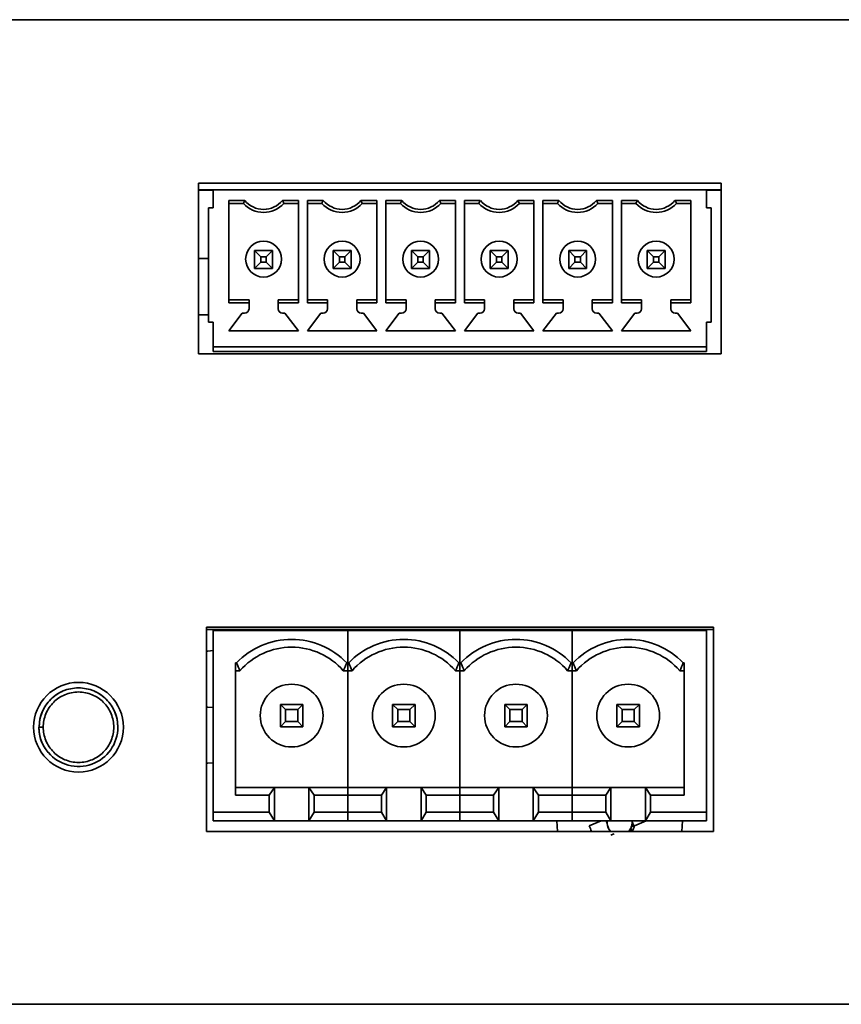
# Model space of a CAD drawing. Header units: millimetres. Extents: x 9 to 590, y 7 to 389.
# Tile 11 of 14: x 504 to 516, y 187 to 201. Entities that reach past the tile are written whole.
import ezdxf

# ---------------------------------------------------------------- set-up
doc = ezdxf.new("R2010")
doc.units = ezdxf.units.MM

msp = doc.modelspace()

# ---------------------------------------------------------------- linework, layer by layer
at = {"color": 7, "linetype": 'Continuous', "lineweight": 35}
for p, q in [((436.4181, 201.4207), (581.7515, 201.4207)), ((503.8377, 201.4215), (503.8377, 201.4207)), ((504.4118, 201.4215), (503.8377, 201.4215)), ((504.4118, 201.4215), (504.4118, 201.4207)), ((505.3256, 201.4215), (504.4118, 201.4215)), ((505.3256, 201.4215), (505.3256, 201.4207)), ((505.6653, 201.4215), (505.3256, 201.4215)), ((505.6653, 201.4215), (505.6653, 201.4207)), ((505.7217, 201.4215), (505.6653, 201.4215)), ((505.7217, 201.4215), (505.7217, 201.4207)), ((505.9827, 201.4215), (505.7217, 201.4215)), ((505.9827, 201.4215), (505.9827, 201.4207)), ((512.6885, 201.4215), (512.6885, 201.4207)), ((512.9431, 201.4215), (512.6885, 201.4215)), ((512.9431, 201.4215), (512.9431, 201.4207)), ((513.8394, 201.4215), (512.9431, 201.4215)), ((513.8394, 201.4215), (513.8394, 201.4207)), ((514.4811, 201.4215), (513.8394, 201.4215)), ((514.4811, 201.4215), (514.4811, 201.4207)), ((514.2615, 198.9907), (506.4948, 198.9907)), ((506.4948, 198.9907), (506.4948, 196.4573)), ((506.7115, 198.8914), (506.4948, 198.8914)), ((506.7115, 198.888), (506.4948, 198.888)), ((506.7115, 198.6247), (506.7115, 198.8914)), ((514.0448, 198.8914), (506.7115, 198.8914)), ((514.2615, 198.8914), (514.0448, 198.8914)), ((514.0448, 198.8914), (514.0448, 198.6247)), ((514.2615, 198.888), (514.0448, 198.888)), ((514.2615, 196.4573), (514.2615, 198.9907)), ((506.9448, 198.7361), (507.182, 198.7361)), ((506.9448, 198.7361), (506.9448, 197.2134)), ((507.7409, 198.7361), (507.9781, 198.7361)), ((507.9781, 197.2134), (507.9781, 198.7361)), ((508.1115, 198.7361), (508.3487, 198.7361)), ((508.1115, 198.7361), (508.1115, 197.2134)), ((508.9076, 198.7361), (509.1448, 198.7361)), ((509.1448, 197.2134), (509.1448, 198.7361)), ((509.2781, 198.7361), (509.5154, 198.7361)), ((509.2781, 198.7361), (509.2781, 197.2134)), ((510.0742, 198.7361), (510.3115, 198.7361)), ((510.3115, 197.2134), (510.3115, 198.7361)), ((510.4448, 198.7361), (510.682, 198.7361)), ((510.4448, 198.7361), (510.4448, 197.2134)), ((511.2409, 198.7361), (511.4781, 198.7361)), ((511.4781, 197.2134), (511.4781, 198.7361)), ((511.6115, 198.7361), (511.8487, 198.7361)), ((511.6115, 198.7361), (511.6115, 197.2134)), ((512.4076, 198.7361), (512.6448, 198.7361)), ((512.6448, 197.2134), (512.6448, 198.7361)), ((512.7781, 198.7361), (513.0154, 198.7361)), ((512.7781, 198.7361), (512.7781, 197.2134)), ((513.5742, 198.7361), (513.8115, 198.7361)), ((513.8115, 197.2134), (513.8115, 198.7361)), ((506.6448, 198.6247), (506.6448, 196.9247)), ((506.7115, 198.6247), (506.6448, 198.6247)), ((507.1615, 198.6914), (506.9448, 198.6914)), ((507.1615, 198.6914), (506.9448, 198.6914)), ((507.1615, 198.6914), (507.1615, 198.6914)), ((507.9781, 198.6914), (507.7615, 198.6914)), ((507.7615, 198.6914), (507.7615, 198.6914)), ((507.9781, 198.6914), (507.7615, 198.6914)), ((508.3281, 198.6914), (508.1115, 198.6914)), ((508.3281, 198.6914), (508.1115, 198.6914)), ((508.3281, 198.6914), (508.3281, 198.6914)), ((509.1448, 198.6914), (508.9281, 198.6914)), ((508.9281, 198.6914), (508.9281, 198.6914)), ((509.1448, 198.6914), (508.9281, 198.6914)), ((509.4948, 198.6914), (509.2781, 198.6914)), ((509.4948, 198.6914), (509.2781, 198.6914)), ((509.4948, 198.6914), (509.4948, 198.6914)), ((510.3115, 198.6914), (510.0948, 198.6914)), ((510.0948, 198.6914), (510.0948, 198.6914)), ((510.3115, 198.6914), (510.0948, 198.6914)), ((510.6615, 198.6914), (510.4448, 198.6914)), ((510.6615, 198.6914), (510.4448, 198.6914)), ((510.6615, 198.6914), (510.6615, 198.6914)), ((511.4781, 198.6914), (511.2615, 198.6914)), ((511.2615, 198.6914), (511.2615, 198.6914)), ((511.4781, 198.6914), (511.2615, 198.6914)), ((511.8281, 198.6914), (511.6115, 198.6914)), ((511.8281, 198.6914), (511.6115, 198.6914)), ((511.8281, 198.6914), (511.8281, 198.6914)), ((512.6448, 198.6914), (512.4281, 198.6914)), ((512.4281, 198.6914), (512.4281, 198.6914)), ((512.6448, 198.6914), (512.4281, 198.6914)), ((512.9948, 198.6914), (512.7781, 198.6914)), ((512.9948, 198.6914), (512.7781, 198.6914)), ((512.9948, 198.6914), (512.9948, 198.6914)), ((513.8115, 198.6914), (513.5948, 198.6914)), ((513.5948, 198.6914), (513.5948, 198.6914)), ((513.8115, 198.6914), (513.5948, 198.6914)), ((514.0448, 198.6247), (514.1115, 198.6247)), ((514.1115, 196.9247), (514.1115, 198.6247)), ((506.4948, 197.8707), (506.6348, 197.8707)), ((506.6348, 197.8707), (506.6448, 197.8705)), ((507.1948, 197.8631), (507.1948, 197.8631)), ((507.3281, 197.7247), (507.3281, 197.9914)), ((507.3281, 197.9914), (507.4215, 197.8981)), ((507.3281, 197.9914), (507.5948, 197.9914)), ((507.4215, 197.8981), (507.4215, 197.8181)), ((507.5015, 197.8981), (507.4215, 197.8981)), ((507.5948, 197.9914), (507.5015, 197.8981)), ((507.5015, 197.8181), (507.5015, 197.8981)), ((507.5948, 197.9914), (507.5948, 197.7247)), ((507.7281, 197.8631), (507.7281, 197.8631)), ((508.3615, 197.8631), (508.3615, 197.8631)), ((508.4948, 197.7247), (508.4948, 197.9914)), ((508.4948, 197.9914), (508.5881, 197.8981)), ((508.4948, 197.9914), (508.7615, 197.9914)), ((508.5881, 197.8981), (508.5881, 197.8181)), ((508.6681, 197.8981), (508.5881, 197.8981)), ((508.7615, 197.9914), (508.6681, 197.8981)), ((508.6681, 197.8181), (508.6681, 197.8981)), ((508.7615, 197.9914), (508.7615, 197.7247)), ((508.8948, 197.8631), (508.8948, 197.8631)), ((509.5281, 197.8631), (509.5281, 197.8631)), ((509.6615, 197.7247), (509.6615, 197.9914)), ((509.6615, 197.9914), (509.7548, 197.8981)), ((509.6615, 197.9914), (509.9281, 197.9914)), ((509.7548, 197.8981), (509.7548, 197.8181)), ((509.8348, 197.8981), (509.7548, 197.8981)), ((509.9281, 197.9914), (509.8348, 197.8981)), ((509.8348, 197.8181), (509.8348, 197.8981)), ((509.9281, 197.9914), (509.9281, 197.7247)), ((510.0615, 197.8631), (510.0615, 197.8631)), ((510.6948, 197.8631), (510.6948, 197.8631)), ((510.8281, 197.7247), (510.8281, 197.9914)), ((510.8281, 197.9914), (510.9215, 197.8981)), ((510.8281, 197.9914), (511.0948, 197.9914)), ((510.9215, 197.8981), (510.9215, 197.8181)), ((511.0015, 197.8981), (510.9215, 197.8981)), ((511.0948, 197.9914), (511.0015, 197.8981)), ((511.0015, 197.8181), (511.0015, 197.8981)), ((511.0948, 197.9914), (511.0948, 197.7247)), ((511.2281, 197.8631), (511.2281, 197.8631)), ((511.8615, 197.8631), (511.8615, 197.8631)), ((511.9948, 197.7247), (511.9948, 197.9914)), ((511.9948, 197.9914), (512.0881, 197.8981)), ((511.9948, 197.9914), (512.2615, 197.9914)), ((512.0881, 197.8981), (512.0881, 197.8181)), ((512.1681, 197.8981), (512.0881, 197.8981)), ((512.2615, 197.9914), (512.1681, 197.8981)), ((512.1681, 197.8181), (512.1681, 197.8981)), ((512.2615, 197.9914), (512.2615, 197.7247)), ((512.3948, 197.8631), (512.3948, 197.8631)), ((513.0281, 197.8631), (513.0281, 197.8631)), ((513.1615, 197.7247), (513.1615, 197.9914)), ((513.1615, 197.9914), (513.2548, 197.8981)), ((513.1615, 197.9914), (513.4281, 197.9914)), ((513.2548, 197.8981), (513.2548, 197.8181)), ((513.3348, 197.8981), (513.2548, 197.8981)), ((513.4281, 197.9914), (513.3348, 197.8981)), ((513.3348, 197.8181), (513.3348, 197.8981)), ((513.4281, 197.9914), (513.4281, 197.7247)), ((513.5615, 197.8631), (513.5615, 197.8631)), ((507.4215, 197.8181), (507.3281, 197.7247)), ((507.5948, 197.7247), (507.3281, 197.7247)), ((507.3281, 197.7247), (507.5948, 197.7247)), ((507.4215, 197.8181), (507.5015, 197.8181)), ((507.5015, 197.8181), (507.5948, 197.7247)), ((508.5881, 197.8181), (508.4948, 197.7247)), ((508.7615, 197.7247), (508.4948, 197.7247)), ((508.4948, 197.7247), (508.7615, 197.7247)), ((508.5881, 197.8181), (508.6681, 197.8181)), ((508.6681, 197.8181), (508.7615, 197.7247)), ((509.7548, 197.8181), (509.6615, 197.7247)), ((509.9281, 197.7247), (509.6615, 197.7247)), ((509.6615, 197.7247), (509.9281, 197.7247)), ((509.7548, 197.8181), (509.8348, 197.8181)), ((509.8348, 197.8181), (509.9281, 197.7247)), ((510.9215, 197.8181), (510.8281, 197.7247)), ((511.0948, 197.7247), (510.8281, 197.7247)), ((510.8281, 197.7247), (511.0948, 197.7247)), ((510.9215, 197.8181), (511.0015, 197.8181)), ((511.0015, 197.8181), (511.0948, 197.7247)), ((512.0881, 197.8181), (511.9948, 197.7247)), ((512.2615, 197.7247), (511.9948, 197.7247)), ((511.9948, 197.7247), (512.2615, 197.7247)), ((512.0881, 197.8181), (512.1681, 197.8181)), ((512.1681, 197.8181), (512.2615, 197.7247)), ((513.2548, 197.8181), (513.1615, 197.7247)), ((513.4281, 197.7247), (513.1615, 197.7247)), ((513.4281, 197.7247), (513.1615, 197.7247)), ((513.2548, 197.8181), (513.3348, 197.8181)), ((513.3348, 197.8181), (513.4281, 197.7247)), ((506.9448, 197.2581), (507.2448, 197.2581)), ((507.2448, 197.2134), (506.9448, 197.2134)), ((507.2448, 197.2581), (507.2448, 197.2134)), ((507.2448, 197.2134), (507.2448, 197.1247)), ((507.6781, 197.2581), (507.9781, 197.2581)), ((507.6781, 197.2134), (507.6781, 197.2581)), ((507.9781, 197.2134), (507.6781, 197.2134)), ((507.6781, 197.1247), (507.6781, 197.2134)), ((508.1115, 197.2581), (508.4115, 197.2581)), ((508.4115, 197.2134), (508.1115, 197.2134)), ((508.4115, 197.2581), (508.4115, 197.2134)), ((508.4115, 197.2134), (508.4115, 197.1247)), ((508.8448, 197.2581), (509.1448, 197.2581)), ((508.8448, 197.2134), (508.8448, 197.2581)), ((509.1448, 197.2134), (508.8448, 197.2134)), ((508.8448, 197.1247), (508.8448, 197.2134)), ((509.2781, 197.2581), (509.5781, 197.2581)), ((509.5781, 197.2134), (509.2781, 197.2134)), ((509.5781, 197.2581), (509.5781, 197.2134)), ((509.5781, 197.2134), (509.5781, 197.1247)), ((510.0115, 197.2581), (510.3115, 197.2581)), ((510.0115, 197.2134), (510.0115, 197.2581)), ((510.3115, 197.2134), (510.0115, 197.2134)), ((510.0115, 197.1247), (510.0115, 197.2134)), ((510.4448, 197.2581), (510.7448, 197.2581)), ((510.7448, 197.2134), (510.4448, 197.2134)), ((510.7448, 197.2581), (510.7448, 197.2134)), ((510.7448, 197.2134), (510.7448, 197.1247)), ((511.1781, 197.2581), (511.4781, 197.2581)), ((511.1781, 197.2134), (511.1781, 197.2581)), ((511.4781, 197.2134), (511.1781, 197.2134)), ((511.1781, 197.1247), (511.1781, 197.2134)), ((511.6115, 197.2581), (511.9115, 197.2581)), ((511.9115, 197.2134), (511.6115, 197.2134)), ((511.9115, 197.2581), (511.9115, 197.2134)), ((511.9115, 197.2134), (511.9115, 197.1247)), ((512.3448, 197.2581), (512.6448, 197.2581)), ((512.3448, 197.2134), (512.3448, 197.2581)), ((512.3448, 197.1247), (512.3448, 197.2134)), ((512.6448, 197.2134), (512.3448, 197.2134)), ((512.7781, 197.2581), (513.0781, 197.2581)), ((513.0781, 197.2134), (512.7781, 197.2134)), ((513.0781, 197.2581), (513.0781, 197.2134)), ((513.0781, 197.2134), (513.0781, 197.1247)), ((513.5115, 197.2581), (513.8115, 197.2581)), ((513.5115, 197.2134), (513.5115, 197.2581)), ((513.5115, 197.1247), (513.5115, 197.2134)), ((513.8115, 197.2134), (513.5115, 197.2134)), ((506.6348, 197.0373), (506.4948, 197.0373)), ((506.6448, 197.0374), (506.6348, 197.0373)), ((507.1448, 197.0581), (506.9448, 196.7981)), ((507.1448, 197.0581), (506.9448, 196.7981)), ((507.1781, 197.0581), (507.1448, 197.0581)), ((507.1448, 197.0581), (507.1448, 197.0581)), ((507.1781, 197.0581), (507.1448, 197.0581)), ((507.7781, 197.0581), (507.7448, 197.0581)), ((507.7781, 197.0581), (507.7448, 197.0581)), ((507.9781, 196.7981), (507.7781, 197.0581)), ((507.9781, 196.7981), (507.7781, 197.0581)), ((507.7781, 197.0581), (507.7781, 197.0581)), ((508.3115, 197.0581), (508.1115, 196.7981)), ((508.3115, 197.0581), (508.1115, 196.7981)), ((508.3448, 197.0581), (508.3115, 197.0581)), ((508.3115, 197.0581), (508.3115, 197.0581)), ((508.3448, 197.0581), (508.3115, 197.0581)), ((508.9448, 197.0581), (508.9115, 197.0581)), ((508.9448, 197.0581), (508.9115, 197.0581)), ((509.1448, 196.7981), (508.9448, 197.0581)), ((509.1448, 196.7981), (508.9448, 197.0581)), ((508.9448, 197.0581), (508.9448, 197.0581)), ((509.4781, 197.0581), (509.2781, 196.7981)), ((509.4781, 197.0581), (509.2781, 196.7981)), ((509.5115, 197.0581), (509.4781, 197.0581)), ((509.4781, 197.0581), (509.4781, 197.0581)), ((509.5115, 197.0581), (509.4781, 197.0581)), ((510.1115, 197.0581), (510.0781, 197.0581)), ((510.1115, 197.0581), (510.0781, 197.0581)), ((510.3115, 196.7981), (510.1115, 197.0581)), ((510.3115, 196.7981), (510.1115, 197.0581)), ((510.1115, 197.0581), (510.1115, 197.0581)), ((510.6448, 197.0581), (510.4448, 196.7981)), ((510.6448, 197.0581), (510.4448, 196.7981)), ((510.6781, 197.0581), (510.6448, 197.0581)), ((510.6448, 197.0581), (510.6448, 197.0581)), ((510.6781, 197.0581), (510.6448, 197.0581)), ((511.2781, 197.0581), (511.2448, 197.0581)), ((511.2781, 197.0581), (511.2448, 197.0581)), ((511.4781, 196.7981), (511.2781, 197.0581)), ((511.4781, 196.7981), (511.2781, 197.0581)), ((511.2781, 197.0581), (511.2781, 197.0581)), ((511.8115, 197.0581), (511.6115, 196.7981)), ((511.8115, 197.0581), (511.6115, 196.7981)), ((511.8448, 197.0581), (511.8115, 197.0581)), ((511.8115, 197.0581), (511.8115, 197.0581)), ((511.8448, 197.0581), (511.8115, 197.0581)), ((512.4448, 197.0581), (512.4115, 197.0581)), ((512.4448, 197.0581), (512.4115, 197.0581)), ((512.6448, 196.7981), (512.4448, 197.0581)), ((512.6448, 196.7981), (512.4448, 197.0581)), ((512.4448, 197.0581), (512.4448, 197.0581)), ((512.9781, 197.0581), (512.7781, 196.7981)), ((512.9781, 197.0581), (512.7781, 196.7981)), ((513.0115, 197.0581), (512.9781, 197.0581)), ((512.9781, 197.0581), (512.9781, 197.0581)), ((513.0115, 197.0581), (512.9781, 197.0581)), ((513.6115, 197.0581), (513.5781, 197.0581)), ((513.6115, 197.0581), (513.5781, 197.0581)), ((513.8115, 196.7981), (513.6115, 197.0581)), ((513.8115, 196.7981), (513.6115, 197.0581)), ((513.6115, 197.0581), (513.6115, 197.0581)), ((506.7115, 196.9247), (506.6448, 196.9247)), ((506.7115, 196.9247), (506.6448, 196.9247)), ((506.7115, 196.5581), (506.7115, 196.9247)), ((514.0448, 196.9247), (514.1115, 196.9247)), ((514.0448, 196.9247), (514.0448, 196.5581)), ((514.0448, 196.9247), (514.1115, 196.9247)), ((506.9448, 196.7981), (507.9781, 196.7981)), ((508.1115, 196.7981), (509.1448, 196.7981)), ((509.2781, 196.7981), (510.3115, 196.7981)), ((510.4448, 196.7981), (511.4781, 196.7981)), ((511.6115, 196.7981), (512.6448, 196.7981)), ((512.7781, 196.7981), (513.8115, 196.7981)), ((506.7115, 196.5581), (506.7115, 196.5581)), ((514.0448, 196.5581), (506.7115, 196.5581)), ((514.0448, 196.5581), (506.7115, 196.5581)), ((506.7115, 196.5414), (506.7115, 196.5581)), ((506.7115, 196.4914), (506.7115, 196.5414)), ((514.0448, 196.5581), (514.0448, 196.5581)), ((514.0448, 196.5581), (514.0448, 196.5414)), ((514.0448, 196.5414), (514.0448, 196.4914)), ((506.4948, 196.4573), (514.2615, 196.4573)), ((514.0448, 196.4914), (506.7115, 196.4914)), ((514.1448, 192.3907), (506.6115, 192.3907)), ((506.6115, 192.3907), (506.6115, 189.3573)), ((514.1448, 192.3579), (506.6115, 192.3579)), ((506.7115, 189.6453), (506.7115, 192.3453)), ((508.7115, 192.3453), (506.7115, 192.3453)), ((507.0402, 192.3579), (507.0371, 192.3453)), ((507.7115, 192.3453), (507.7115, 192.3579)), ((508.0448, 192.3453), (508.0448, 192.3579)), ((508.7115, 191.8614), (508.7115, 192.3453)), ((510.3781, 192.3453), (508.7115, 192.3453)), ((508.7115, 191.8614), (508.7115, 192.3453)), ((509.3781, 192.3453), (509.3781, 192.3579)), ((509.7115, 192.3453), (509.7115, 192.3579)), ((510.3781, 191.8614), (510.3781, 192.3453)), ((512.0448, 192.3453), (510.3781, 192.3453)), ((510.3781, 191.8614), (510.3781, 192.3453)), ((511.0448, 192.3453), (511.0448, 192.3579)), ((511.3781, 192.3453), (511.3781, 192.3579)), ((512.0448, 191.8614), (512.0448, 192.3453)), ((512.0448, 191.8614), (512.0448, 192.3453)), ((514.0448, 192.3453), (512.0448, 192.3453)), ((512.7115, 192.3453), (512.7115, 192.3579)), ((513.0448, 192.3453), (513.0448, 192.3579)), ((514.0448, 192.3453), (514.0448, 189.6453)), ((514.1448, 189.3573), (514.1448, 192.3907)), ((506.6348, 192.0373), (506.6115, 192.0373)), ((506.7115, 192.0444), (506.6348, 192.0373)), ((507.0448, 191.8614), (507.0593, 191.8614)), ((507.0448, 189.8959), (507.0448, 191.8614)), ((508.7115, 191.8614), (508.6969, 191.8614)), ((508.7115, 191.7453), (508.7115, 191.8614)), ((508.7115, 191.8614), (508.726, 191.8614)), ((508.7115, 191.7453), (508.7115, 191.8614)), ((510.3781, 191.8614), (510.3636, 191.8614)), ((510.3781, 191.7453), (510.3781, 191.8614)), ((510.3781, 191.8614), (510.3927, 191.8614)), ((510.3781, 191.7453), (510.3781, 191.8614)), ((512.0448, 191.8614), (512.0303, 191.8614)), ((512.0448, 191.7453), (512.0448, 191.8614)), ((512.0448, 191.8614), (512.0593, 191.8614)), ((512.0448, 191.7453), (512.0448, 191.8614)), ((513.7115, 191.8614), (513.6969, 191.8614)), ((513.7115, 191.8614), (513.7115, 189.8959)), ((507.1106, 191.7453), (507.0448, 191.7453)), ((507.1106, 191.7453), (507.0448, 191.7453)), ((507.1106, 191.7453), (507.1106, 191.7453)), ((508.7115, 191.7453), (508.6457, 191.7453)), ((508.7115, 191.7453), (508.6457, 191.7453)), ((508.6457, 191.7453), (508.6457, 191.7453)), ((508.7115, 190.012), (508.7115, 191.7453)), ((508.7772, 191.7453), (508.7115, 191.7453)), ((508.7772, 191.7453), (508.7115, 191.7453)), ((508.7115, 190.012), (508.7115, 191.7453)), ((508.7772, 191.7453), (508.7772, 191.7453)), ((510.3781, 191.7453), (510.3124, 191.7453)), ((510.3124, 191.7453), (510.3124, 191.7453)), ((510.3781, 191.7453), (510.3124, 191.7453)), ((510.3781, 190.012), (510.3781, 191.7453)), ((510.4439, 191.7453), (510.3781, 191.7453)), ((510.4439, 191.7453), (510.3781, 191.7453)), ((510.3781, 190.012), (510.3781, 191.7453)), ((510.4439, 191.7453), (510.4439, 191.7453)), ((512.0448, 191.7453), (511.979, 191.7453)), ((512.0448, 191.7453), (511.979, 191.7453)), ((511.979, 191.7453), (511.979, 191.7453)), ((512.0448, 190.012), (512.0448, 191.7453)), ((512.1106, 191.7453), (512.0448, 191.7453)), ((512.1106, 191.7453), (512.0448, 191.7453)), ((512.0448, 190.012), (512.0448, 191.7453)), ((512.1106, 191.7453), (512.1106, 191.7453)), ((513.7115, 191.7453), (513.6457, 191.7453)), ((513.6457, 191.7453), (513.6457, 191.7453)), ((513.7115, 191.7453), (513.6457, 191.7453)), ((506.6115, 191.204), (506.6348, 191.204)), ((506.6348, 191.204), (506.7115, 191.1969)), ((507.7115, 191.2453), (507.7115, 190.912)), ((507.7115, 191.2453), (507.7879, 191.1689)), ((508.0448, 191.2453), (507.7115, 191.2453)), ((507.7879, 191.1689), (507.7879, 190.9884)), ((507.7879, 191.1689), (507.9684, 191.1689)), ((508.0448, 191.2453), (507.9684, 191.1689)), ((507.9684, 191.1689), (507.9684, 190.9884)), ((508.0448, 190.912), (508.0448, 191.2453)), ((509.3781, 191.2453), (509.3781, 190.912)), ((509.3781, 191.2453), (509.4546, 191.1689)), ((509.7115, 191.2453), (509.3781, 191.2453)), ((509.4546, 191.1689), (509.4546, 190.9884)), ((509.4546, 191.1689), (509.6351, 191.1689)), ((509.7115, 191.2453), (509.6351, 191.1689)), ((509.6351, 191.1689), (509.6351, 190.9884)), ((509.7115, 190.912), (509.7115, 191.2453)), ((511.0448, 191.2453), (511.0448, 190.912)), ((511.0448, 191.2453), (511.1212, 191.1689)), ((511.3781, 191.2453), (511.0448, 191.2453)), ((511.1212, 191.1689), (511.1212, 190.9884)), ((511.1212, 191.1689), (511.3017, 191.1689)), ((511.3781, 191.2453), (511.3017, 191.1689)), ((511.3017, 191.1689), (511.3017, 190.9884)), ((511.3781, 190.912), (511.3781, 191.2453)), ((512.7115, 191.2453), (512.7115, 190.912)), ((512.7115, 191.2453), (512.7879, 191.1689)), ((513.0448, 191.2453), (512.7115, 191.2453)), ((512.7879, 191.1689), (512.7879, 190.9884)), ((512.7879, 191.1689), (512.9684, 191.1689)), ((513.0448, 191.2453), (512.9684, 191.1689)), ((512.9684, 191.1689), (512.9684, 190.9884)), ((513.0448, 190.912), (513.0448, 191.2453)), ((507.4115, 191.0786), (507.4115, 191.0786)), ((507.7879, 190.9884), (507.7115, 190.912)), ((507.7879, 190.9884), (507.9684, 190.9884)), ((507.9684, 190.9884), (508.0448, 190.912)), ((509.0781, 191.0786), (509.0781, 191.0786)), ((509.4546, 190.9884), (509.3781, 190.912)), ((509.4546, 190.9884), (509.6351, 190.9884)), ((509.6351, 190.9884), (509.7115, 190.912)), ((510.7448, 191.0786), (510.7448, 191.0786)), ((511.1212, 190.9884), (511.0448, 190.912)), ((511.1212, 190.9884), (511.3017, 190.9884)), ((511.3017, 190.9884), (511.3781, 190.912)), ((512.4115, 191.0786), (512.4115, 191.0786)), ((512.7879, 190.9884), (512.7115, 190.912)), ((512.7879, 190.9884), (512.9684, 190.9884)), ((512.9684, 190.9884), (513.0448, 190.912)), ((504.1877, 190.9059), (504.123, 190.9059)), ((507.7115, 190.912), (508.0448, 190.912)), ((508.0448, 190.912), (507.7115, 190.912)), ((509.3781, 190.912), (509.7115, 190.912)), ((509.7115, 190.912), (509.3781, 190.912)), ((511.0448, 190.912), (511.3781, 190.912)), ((511.3781, 190.912), (511.0448, 190.912)), ((512.7115, 190.912), (513.0448, 190.912)), ((513.0448, 190.912), (512.7115, 190.912)), ((504.2635, 190.5309), (504.2603, 190.5282)), ((506.6348, 190.3707), (506.6115, 190.3707)), ((506.7115, 190.3778), (506.6348, 190.3707)), ((507.6212, 190.012), (507.0448, 190.012)), ((507.6212, 190.012), (507.5448, 189.8959)), ((507.6212, 189.512), (507.6212, 190.012)), ((508.1351, 190.012), (507.6212, 190.012)), ((508.1351, 190.012), (508.1351, 189.512)), ((508.2115, 189.8959), (508.1351, 190.012)), ((508.7115, 190.012), (508.1351, 190.012)), ((508.7115, 189.8959), (508.7115, 190.012)), ((509.2879, 190.012), (508.7115, 190.012)), ((508.7115, 189.8959), (508.7115, 190.012)), ((509.2879, 190.012), (509.2115, 189.8959)), ((509.2879, 189.512), (509.2879, 190.012)), ((509.8017, 190.012), (509.2879, 190.012)), ((509.8017, 190.012), (509.8017, 189.512)), ((509.8781, 189.8959), (509.8017, 190.012)), ((510.3781, 190.012), (509.8017, 190.012)), ((510.3781, 189.8959), (510.3781, 190.012)), ((510.9546, 190.012), (510.3781, 190.012)), ((510.3781, 189.8959), (510.3781, 190.012)), ((510.9546, 190.012), (510.8781, 189.8959)), ((510.9546, 189.512), (510.9546, 190.012)), ((511.4684, 190.012), (510.9546, 190.012)), ((511.4684, 190.012), (511.4684, 189.512)), ((511.5448, 189.8959), (511.4684, 190.012)), ((512.0448, 190.012), (511.4684, 190.012)), ((512.0448, 189.8959), (512.0448, 190.012)), ((512.6212, 190.012), (512.0448, 190.012)), ((512.0448, 189.8959), (512.0448, 190.012)), ((512.6212, 190.012), (512.5448, 189.8959)), ((512.6212, 189.512), (512.6212, 190.012)), ((513.1351, 190.012), (512.6212, 190.012)), ((513.1351, 190.012), (513.1351, 189.512)), ((513.2115, 189.8959), (513.1351, 190.012)), ((513.7115, 190.012), (513.1351, 190.012)), ((507.5448, 189.8959), (507.0448, 189.8959)), ((507.5448, 189.8959), (507.5448, 189.6453)), ((508.2115, 189.6453), (508.2115, 189.8959)), ((508.7115, 189.8959), (508.2115, 189.8959)), ((508.7115, 189.6453), (508.7115, 189.8959)), ((508.7115, 189.6453), (508.7115, 189.8959)), ((509.2115, 189.8959), (508.7115, 189.8959)), ((509.2115, 189.8959), (509.2115, 189.6453)), ((510.3781, 189.8959), (509.8781, 189.8959)), ((509.8781, 189.6453), (509.8781, 189.8959)), ((510.3781, 189.6453), (510.3781, 189.8959)), ((510.3781, 189.6453), (510.3781, 189.8959)), ((510.8781, 189.8959), (510.3781, 189.8959)), ((510.8781, 189.8959), (510.8781, 189.6453)), ((511.5448, 189.6453), (511.5448, 189.8959)), ((512.0448, 189.8959), (511.5448, 189.8959)), ((512.0448, 189.6453), (512.0448, 189.8959)), ((512.0448, 189.6453), (512.0448, 189.8959)), ((512.5448, 189.8959), (512.0448, 189.8959)), ((512.5448, 189.8959), (512.5448, 189.6453)), ((513.2115, 189.6453), (513.2115, 189.8959)), ((513.7115, 189.8959), (513.2115, 189.8959)), ((507.5448, 189.6453), (506.7115, 189.6453)), ((506.7115, 189.512), (506.7115, 189.6453)), ((507.5448, 189.6453), (507.6212, 189.512)), ((508.1351, 189.512), (508.2115, 189.6453)), ((508.2115, 189.6453), (508.7115, 189.6453)), ((508.7115, 189.512), (508.7115, 189.6453)), ((508.7115, 189.512), (508.7115, 189.6453)), ((509.2115, 189.6453), (508.7115, 189.6453)), ((509.2115, 189.6453), (509.2879, 189.512)), ((509.8017, 189.512), (509.8781, 189.6453)), ((509.8781, 189.6453), (510.3781, 189.6453)), ((510.3781, 189.512), (510.3781, 189.6453)), ((510.8781, 189.6453), (510.3781, 189.6453)), ((510.3781, 189.512), (510.3781, 189.6453)), ((510.8781, 189.6453), (510.9546, 189.512)), ((511.4684, 189.512), (511.5448, 189.6453)), ((511.5448, 189.6453), (512.0448, 189.6453)), ((512.0448, 189.512), (512.0448, 189.6453)), ((512.5448, 189.6453), (512.0448, 189.6453)), ((512.0448, 189.512), (512.0448, 189.6453)), ((512.5448, 189.6453), (512.6212, 189.512)), ((513.1351, 189.512), (513.2115, 189.6453)), ((513.2115, 189.6453), (514.0448, 189.6453)), ((514.0448, 189.6453), (514.0448, 189.512)), ((507.6212, 189.512), (506.7115, 189.512)), ((508.7115, 189.512), (506.7115, 189.512)), ((506.7115, 189.512), (506.7115, 189.512)), ((507.6212, 189.512), (508.1351, 189.512)), ((508.1351, 189.512), (508.7115, 189.512)), ((509.2879, 189.512), (508.7115, 189.512)), ((510.3781, 189.512), (508.7115, 189.512)), ((509.2879, 189.512), (509.8017, 189.512)), ((509.8017, 189.512), (510.3781, 189.512)), ((510.9546, 189.512), (510.3781, 189.512)), ((512.0448, 189.512), (510.3781, 189.512)), ((510.9546, 189.512), (511.4684, 189.512)), ((511.4684, 189.512), (512.0448, 189.512)), ((511.8185, 189.512), (511.8272, 189.3573)), ((512.6212, 189.512), (512.0448, 189.512)), ((514.0448, 189.512), (512.0448, 189.512)), ((512.4795, 189.512), (512.3013, 189.4411)), ((512.5525, 189.512), (512.5664, 189.4768)), ((512.6097, 189.3679), (512.6139, 189.3573)), ((512.6212, 189.512), (513.1351, 189.512)), ((512.9005, 189.3573), (512.931, 189.3695)), ((512.9365, 189.4978), (512.9352, 189.512)), ((512.9604, 189.4376), (512.9365, 189.4978)), ((512.972, 189.4422), (513.1475, 189.512)), ((513.1351, 189.512), (514.0448, 189.512)), ((513.6757, 189.3573), (513.6845, 189.512)), ((514.0448, 189.512), (514.0448, 189.512)), ((506.6115, 189.3573), (514.1448, 189.3573)), ((436.3181, 186.7873), (581.8515, 186.7873))]:
    msp.add_line(p, q, dxfattribs=at)
at = {"color": 7, "linetype": 'Continuous', "lineweight": 35, "flags": 128}
msp.add_lwpolyline([(512.6097, 189.3679), (512.616, 189.3609), (512.6194, 189.3573)], dxfattribs=at)
at = {"color": 7, "linetype": 'Continuous', "lineweight": 35}
for centre, radius in [((507.4615, 197.8631), 0.2667), ((508.6281, 197.8631), 0.2667), ((509.7948, 197.8631), 0.2667), ((510.9615, 197.8631), 0.2667), ((512.1281, 197.8631), 0.2667), ((513.2948, 197.8631), 0.2667), ((504.7115, 190.9059), 0.6667), ((507.8781, 191.0786), 0.4667), ((509.5448, 191.0786), 0.4667), ((511.2115, 191.0786), 0.4667), ((512.8781, 191.0786), 0.4667)]:
    msp.add_circle(centre, radius, dxfattribs=at)
for centre, radius, start, end in [((507.4615, 198.9622), 0.3595, 218.98482, 321.01518), ((508.6281, 198.9622), 0.3595, 218.98482, 321.01518), ((509.7948, 198.9622), 0.3595, 218.98482, 321.01518), ((510.9615, 198.9622), 0.3595, 218.98482, 321.01518), ((512.1281, 198.9622), 0.3595, 218.98482, 321.01518), ((513.2948, 198.9622), 0.3595, 218.98482, 321.01518), ((507.4615, 198.9622), 0.4042, 222.07502, 317.92498), ((507.4615, 198.9622), 0.4042, 222.07502, 317.92498), ((508.6281, 198.9622), 0.4042, 222.07502, 317.92498), ((508.6281, 198.9622), 0.4042, 222.07502, 317.92498), ((509.7948, 198.9622), 0.4042, 222.07502, 317.92498), ((509.7948, 198.9622), 0.4042, 222.07502, 317.92498), ((510.9615, 198.9622), 0.4042, 222.07502, 317.92498), ((510.9615, 198.9622), 0.4042, 222.07502, 317.92498), ((512.1281, 198.9622), 0.4042, 222.07502, 317.92498), ((512.1281, 198.9622), 0.4042, 222.07502, 317.92498), ((513.2948, 198.9622), 0.4042, 222.07502, 317.92498), ((513.2948, 198.9622), 0.4042, 222.07502, 317.92498), ((507.4615, 197.8631), 0.2667, 180, 0), ((508.6281, 197.8631), 0.2667, 180, 0), ((509.7948, 197.8631), 0.2667, 180, 0), ((510.9615, 197.8631), 0.2667, 180, 0), ((512.1281, 197.8631), 0.2667, 180, 0), ((513.2948, 197.8631), 0.2667, 180, 0), ((507.1781, 197.1247), 0.0667, 270, 0), ((507.1781, 197.1247), 0.0667, 270, 0), ((507.7448, 197.1247), 0.0667, 180, 270), ((507.7448, 197.1247), 0.0667, 180, 270), ((508.3448, 197.1247), 0.0667, 270, 0), ((508.3448, 197.1247), 0.0667, 270, 0), ((508.9115, 197.1247), 0.0667, 180, 270), ((508.9115, 197.1247), 0.0667, 180, 270), ((509.5115, 197.1247), 0.0667, 270, 0), ((509.5115, 197.1247), 0.0667, 270, 0), ((510.0781, 197.1247), 0.0667, 180, 270), ((510.0781, 197.1247), 0.0667, 180, 270), ((510.6781, 197.1247), 0.0667, 270, 0), ((510.6781, 197.1247), 0.0667, 270, 0), ((511.2448, 197.1247), 0.0667, 180, 270), ((511.2448, 197.1247), 0.0667, 180, 270), ((511.8448, 197.1247), 0.0667, 270, 0), ((511.8448, 197.1247), 0.0667, 270, 0), ((512.4115, 197.1247), 0.0667, 180, 270), ((512.4115, 197.1247), 0.0667, 180, 270), ((513.0115, 197.1247), 0.0667, 270, 0), ((513.0115, 197.1247), 0.0667, 270, 0), ((513.5781, 197.1247), 0.0667, 180, 270), ((513.5781, 197.1247), 0.0667, 180, 270), ((507.8781, 191.0786), 1.1328, 43.71131, 136.28869), ((509.5448, 191.0786), 1.1328, 43.71131, 136.28869), ((511.2115, 191.0786), 1.1328, 43.71131, 136.28869), ((512.8781, 191.0786), 1.1328, 43.71131, 136.28869), ((507.8781, 191.0786), 1.0167, 40.97561, 139.02439), ((507.8781, 191.0786), 1.0167, 40.97561, 139.02439), ((509.5448, 191.0786), 1.0167, 40.97561, 139.02439), ((509.5448, 191.0786), 1.0167, 40.97561, 139.02439), ((511.2115, 191.0786), 1.0167, 40.97561, 139.02439), ((511.2115, 191.0786), 1.0167, 40.97561, 139.02439), ((512.8781, 191.0786), 1.0167, 40.97561, 139.02439), ((512.8781, 191.0786), 1.0167, 40.97561, 139.02439), ((504.7115, 190.9059), 0.5842, 0, 180), ((507.8781, 191.0786), 0.4667, 180, 0), ((509.5448, 191.0786), 0.4667, 180, 0), ((511.2115, 191.0786), 0.4667, 180, 0), ((512.8781, 191.0786), 0.4667, 180, 0), ((504.7115, 190.9059), 0.5884, 180, 219.93097), ((504.7115, 190.9059), 0.5842, 219.93097, 0), ((515.7391, 190.6746), 3.6524, 199.73759, 201.14085), ((512.7515, 189.4873), 0.1853, 172.35411, 183.24036), ((512.7515, 189.4873), 0.1853, 183.24036, 220.10086), ((512.7515, 189.4873), 0.1853, 315.45744, 333.38882), ((512.7515, 189.4873), 0.1853, 333.38882, 339.9524), ((512.7515, 189.4873), 0.1853, 339.9524, 3.24036), ((512.7515, 189.4873), 0.2251, 324.90124, 348.43998)]:
    msp.add_arc(centre, radius, start, end, dxfattribs=at)
msp.add_ellipse((512.7301, 189.4788), major_axis=(0.1523, 0.0605), ratio=0.9901159, start_param=2.7721797, end_param=3.5110056, dxfattribs=at)
for points, knots in [([(507.1615, 198.6914), (507.1648, 198.6988), (507.1681, 198.7063), (507.175, 198.7212), (507.1785, 198.7286), (507.182, 198.7361)], [0, 0, 0, 0, 0.26065254, 0.26065254, 0.52130508, 0.52130508, 0.52130508, 0.52130508]), ([(507.7615, 198.6914), (507.7582, 198.6988), (507.7548, 198.7063), (507.7479, 198.7212), (507.7445, 198.7286), (507.7409, 198.7361)], [0, 0, 0, 0, 0.26065254, 0.26065254, 0.52130508, 0.52130508, 0.52130508, 0.52130508]), ([(508.3281, 198.6914), (508.3314, 198.6988), (508.3348, 198.7063), (508.3417, 198.7212), (508.3451, 198.7286), (508.3487, 198.7361)], [0, 0, 0, 0, 0.26065254, 0.26065254, 0.52130508, 0.52130508, 0.52130508, 0.52130508]), ([(508.9281, 198.6914), (508.9248, 198.6988), (508.9215, 198.7063), (508.9146, 198.7212), (508.9111, 198.7286), (508.9076, 198.7361)], [0, 0, 0, 0, 0.26065254, 0.26065254, 0.52130508, 0.52130508, 0.52130508, 0.52130508]), ([(509.4948, 198.6914), (509.4981, 198.6988), (509.5015, 198.7063), (509.5083, 198.7212), (509.5118, 198.7286), (509.5154, 198.7361)], [0, 0, 0, 0, 0.26065254, 0.26065254, 0.52130508, 0.52130508, 0.52130508, 0.52130508]), ([(510.0948, 198.6914), (510.0915, 198.6988), (510.0881, 198.7063), (510.0813, 198.7212), (510.0778, 198.7286), (510.0742, 198.7361)], [0, 0, 0, 0, 0.26065254, 0.26065254, 0.52130508, 0.52130508, 0.52130508, 0.52130508]), ([(510.6615, 198.6914), (510.6648, 198.6988), (510.6681, 198.7063), (510.675, 198.7212), (510.6785, 198.7286), (510.682, 198.7361)], [0, 0, 0, 0, 0.26065254, 0.26065254, 0.52130508, 0.52130508, 0.52130508, 0.52130508]), ([(511.2615, 198.6914), (511.2582, 198.6988), (511.2548, 198.7063), (511.2479, 198.7212), (511.2445, 198.7286), (511.2409, 198.7361)], [0, 0, 0, 0, 0.26065254, 0.26065254, 0.52130508, 0.52130508, 0.52130508, 0.52130508]), ([(511.8281, 198.6914), (511.8314, 198.6988), (511.8348, 198.7063), (511.8417, 198.7212), (511.8451, 198.7286), (511.8487, 198.7361)], [0, 0, 0, 0, 0.26065254, 0.26065254, 0.52130508, 0.52130508, 0.52130508, 0.52130508]), ([(512.4281, 198.6914), (512.4248, 198.6988), (512.4215, 198.7063), (512.4146, 198.7212), (512.4111, 198.7286), (512.4076, 198.7361)], [0, 0, 0, 0, 0.26065254, 0.26065254, 0.52130508, 0.52130508, 0.52130508, 0.52130508]), ([(512.9948, 198.6914), (512.9981, 198.6988), (513.0015, 198.7063), (513.0083, 198.7212), (513.0118, 198.7286), (513.0154, 198.7361)], [0, 0, 0, 0, 0.26065254, 0.26065254, 0.52130508, 0.52130508, 0.52130508, 0.52130508]), ([(513.5948, 198.6914), (513.5915, 198.6988), (513.5881, 198.7063), (513.5813, 198.7212), (513.5778, 198.7286), (513.5742, 198.7361)], [0, 0, 0, 0, 0.26065254, 0.26065254, 0.52130508, 0.52130508, 0.52130508, 0.52130508]), ([(505.2957, 190.9059), (505.2957, 190.9789), (505.2815, 191.0559), (505.2222, 191.2), (505.1773, 191.2668), (505.0954, 191.3479), (505.0657, 191.3719), (505.004, 191.413), (504.9719, 191.4302), (504.8678, 191.4738), (504.7897, 191.4901), (504.6332, 191.4901), (504.5552, 191.4738), (504.4511, 191.4302), (504.419, 191.413), (504.3572, 191.3719), (504.3276, 191.3479), (504.2457, 191.2668), (504.2007, 191.2), (504.1415, 191.0559), (504.1273, 190.9789), (504.1273, 190.9059)], [0, 0, 0, 0, 0.125, 0.125, 0.25, 0.25, 0.3125, 0.3125, 0.375, 0.375, 0.5, 0.5, 0.625, 0.625, 0.6875, 0.6875, 0.75, 0.75, 0.875, 0.875, 1, 1, 1, 1]), ([(504.1877, 190.9059), (504.1877, 190.9714), (504.2005, 191.0403), (504.2536, 191.1696), (504.2938, 191.2294), (504.3673, 191.3022), (504.3939, 191.3237), (504.4493, 191.3605), (504.478, 191.376), (504.5713, 191.4151), (504.6413, 191.4297), (504.7816, 191.4297), (504.8516, 191.4151), (504.9449, 191.376), (504.9737, 191.3605), (505.0291, 191.3237), (505.0557, 191.3022), (505.1291, 191.2294), (505.1694, 191.1696), (505.2225, 191.0403), (505.2352, 190.9714), (505.2352, 190.8404), (505.2225, 190.7715), (505.1694, 190.6423), (505.1291, 190.5824), (505.0557, 190.5096), (505.0291, 190.4881), (504.9737, 190.4513), (504.9449, 190.4358), (504.8516, 190.3968), (504.7816, 190.3821), (504.6413, 190.3821), (504.5713, 190.3968), (504.478, 190.4358), (504.4493, 190.4513), (504.3939, 190.4881), (504.3673, 190.5096), (504.2938, 190.5824), (504.2536, 190.6423), (504.2005, 190.7715), (504.1877, 190.8404), (504.1877, 190.9059)], [0, 0, 0, 0, 0.0625, 0.0625, 0.125, 0.125, 0.15625, 0.15625, 0.1875, 0.1875, 0.25, 0.25, 0.3125, 0.3125, 0.34375, 0.34375, 0.375, 0.375, 0.4375, 0.4375, 0.5, 0.5, 0.5625, 0.5625, 0.625, 0.625, 0.65625, 0.65625, 0.6875, 0.6875, 0.75, 0.75, 0.8125, 0.8125, 0.84375, 0.84375, 0.875, 0.875, 0.9375, 0.9375, 1, 1, 1, 1]), ([(504.2603, 190.5282), (504.2159, 190.5812), (504.1805, 190.643), (504.1341, 190.773), (504.123, 190.841), (504.123, 190.9059)], [0, 0, 0, 0, 0.5, 0.5, 1, 1, 1, 1])]:
    msp.add_open_spline(points, degree=3, knots=knots, dxfattribs=at)
for points in [[(507.1106, 191.7453), (507.0935, 191.7828), (507.0764, 191.8215), (507.0593, 191.8614)], [(508.6457, 191.7453), (508.6634, 191.784), (508.6804, 191.8227), (508.6969, 191.8614)], [(508.7772, 191.7453), (508.7602, 191.7828), (508.7431, 191.8215), (508.726, 191.8614)], [(510.3124, 191.7453), (510.33, 191.784), (510.3471, 191.8227), (510.3636, 191.8614)], [(510.4439, 191.7453), (510.4268, 191.7828), (510.4097, 191.8215), (510.3927, 191.8614)], [(511.979, 191.7453), (511.9967, 191.784), (512.0137, 191.8227), (512.0303, 191.8614)], [(512.1106, 191.7453), (512.0935, 191.7828), (512.0764, 191.8215), (512.0593, 191.8614)], [(513.6457, 191.7453), (513.6634, 191.784), (513.6804, 191.8227), (513.6969, 191.8614)], [(512.9356, 189.3579), (512.9298, 189.3726), (512.9237, 189.3878), (512.9172, 189.4043)], [(512.972, 189.4422), (512.9573, 189.4364), (512.9421, 189.4303), (512.9256, 189.4238)], [(512.6221, 189.3032), (512.6368, 189.309), (512.652, 189.3151), (512.6685, 189.3216)]]:
    msp.add_open_spline(points, degree=3, dxfattribs=at)

doc.saveas('drawing.dxf')
